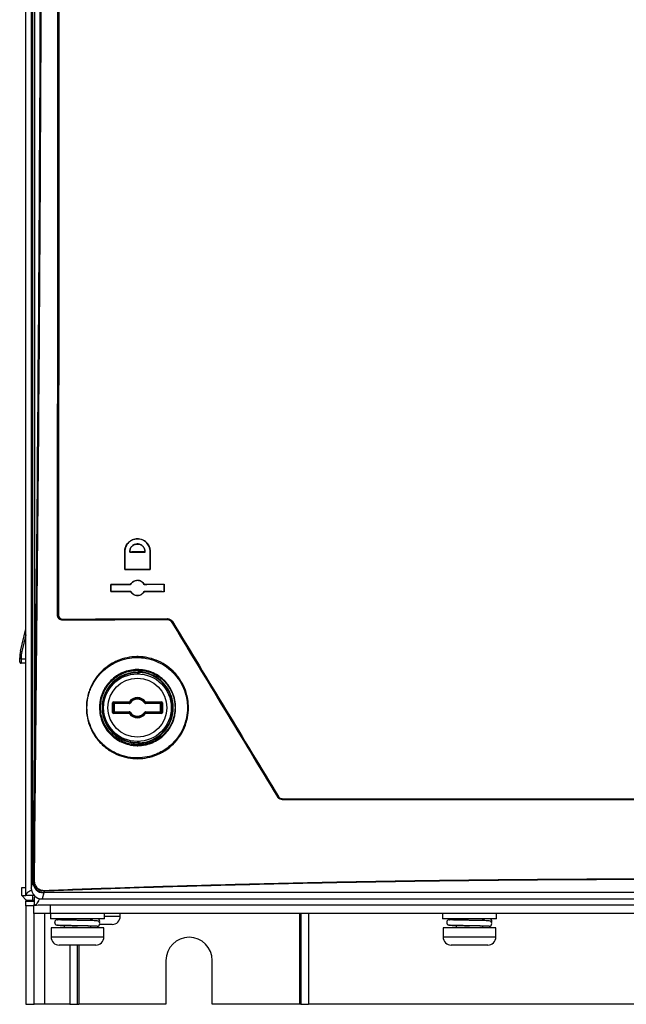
# Model space of a CAD drawing. Header units: millimetres. Extents: x 156 to 887, y -58 to 920.
# Tile 71 of 118: x 529 to 585, y 304 to 395. Entities that reach past the tile are written whole.
import ezdxf

# ---------------------------------------------------------------- set-up
doc = ezdxf.new("R2010")
doc.units = ezdxf.units.MM

msp = doc.modelspace()

# ---------------------------------------------------------------- linework, layer by layer
at = {"color": 7, "linetype": 'Continuous', "lineweight": 25}
for p, q in [((529.493, 314.468), (529.493, 564.468)), ((529.993, 427.73), (529.993, 315.154)), ((538.583, 346.08), (538.574, 346.08)), ((539.04, 346.027), (539.048, 346.036)), ((540.436, 346.033), (540.427, 346.042)), ((540.908, 346.08), (540.917, 346.08)), ((538.585, 344.438), (538.576, 344.429)), ((540.906, 344.427), (540.915, 344.418)), ((537.306, 343.04), (537.297, 343.049)), ((539.125, 343.049), (539.119, 343.058)), ((540.36, 343.054), (540.365, 343.063)), ((542.197, 343.062), (542.206, 343.071)), ((537.306, 342.421), (537.297, 342.412)), ((539.125, 342.413), (539.12, 342.404)), ((540.359, 342.407), (540.365, 342.398)), ((542.197, 342.399), (542.206, 342.39)), ((532.392, 340.259), (532.428, 340.295)), ((532.93, 339.797), (532.894, 339.761)), ((542.47, 339.807), (542.489, 339.842)), ((542.918, 339.602), (542.899, 339.567)), ((528.999, 336.915), (529.493, 338.964)), ((528.999, 336.915), (529.121, 336.886)), ((529.055, 336.309), (528.93, 336.308)), ((528.931, 336.216), (528.93, 336.308)), ((529.056, 336.217), (528.931, 336.216)), ((528.933, 335.941), (528.931, 336.216)), ((529.055, 336.309), (529.056, 336.217)), ((529.056, 336.217), (529.059, 335.817)), ((529.493, 335.821), (529.059, 335.817)), ((539.766, 334.932), (539.766, 334.982)), ((539.766, 334.932), (539.816, 334.932)), ((539.816, 334.834), (539.816, 334.972)), ((539.866, 334.973), (539.867, 335.023)), ((537.442, 331.282), (537.442, 332.179)), ((537.442, 332.179), (537.492, 332.179)), ((537.492, 332.179), (537.542, 332.229)), ((537.492, 332.179), (537.492, 331.282)), ((537.567, 332.104), (537.492, 332.179)), ((537.542, 332.279), (538.997, 332.279)), ((537.542, 332.279), (537.542, 332.229)), ((538.997, 332.229), (537.542, 332.229)), ((537.542, 332.229), (537.617, 332.154)), ((537.567, 331.357), (537.567, 332.104)), ((537.567, 332.104), (537.617, 332.104)), ((537.617, 332.154), (538.991, 332.154)), ((537.617, 332.154), (537.617, 332.104)), ((537.617, 332.104), (537.617, 331.357)), ((538.991, 332.104), (537.617, 332.104)), ((538.991, 332.104), (538.991, 332.154)), ((539.037, 332.249), (538.997, 332.279)), ((538.997, 332.229), (538.997, 332.279)), ((539.075, 332.15), (539.033, 332.177)), ((540.406, 332.15), (540.448, 332.177)), ((540.444, 332.249), (540.484, 332.279)), ((540.484, 332.279), (541.939, 332.279)), ((540.484, 332.279), (540.484, 332.229)), ((541.939, 332.229), (540.484, 332.229)), ((540.49, 332.154), (541.864, 332.154)), ((540.49, 332.154), (540.49, 332.104)), ((541.864, 332.104), (540.49, 332.104)), ((541.864, 332.154), (541.939, 332.229)), ((541.864, 332.154), (541.864, 332.104)), ((541.864, 332.104), (541.914, 332.104)), ((541.864, 331.357), (541.864, 332.104)), ((541.989, 332.179), (541.914, 332.104)), ((541.914, 332.104), (541.914, 331.357)), ((541.939, 332.279), (541.939, 332.229)), ((541.939, 332.229), (541.989, 332.179)), ((542.039, 332.179), (541.989, 332.179)), ((541.989, 331.282), (541.989, 332.179)), ((542.039, 332.179), (542.039, 331.282)), ((537.492, 331.282), (537.442, 331.282)), ((537.492, 331.282), (537.567, 331.357)), ((537.542, 331.232), (537.492, 331.282)), ((537.617, 331.307), (537.542, 331.232)), ((537.542, 331.232), (537.542, 331.182)), ((537.542, 331.232), (538.997, 331.232)), ((537.617, 331.357), (537.567, 331.357)), ((537.617, 331.357), (537.617, 331.307)), ((537.617, 331.357), (538.991, 331.357)), ((538.991, 331.307), (537.617, 331.307)), ((538.991, 331.307), (538.991, 331.357)), ((538.997, 331.182), (538.997, 331.232)), ((539.037, 331.212), (538.997, 331.182)), ((539.075, 331.311), (539.033, 331.284)), ((540.406, 331.311), (540.448, 331.284)), ((540.444, 331.212), (540.484, 331.182)), ((540.484, 331.232), (540.484, 331.182)), ((540.484, 331.232), (541.939, 331.232)), ((540.49, 331.357), (540.49, 331.307)), ((540.49, 331.357), (541.864, 331.357)), ((541.864, 331.307), (540.49, 331.307)), ((541.864, 331.357), (541.864, 331.307)), ((541.914, 331.357), (541.864, 331.357)), ((541.939, 331.232), (541.864, 331.307)), ((541.914, 331.357), (541.989, 331.282)), ((541.989, 331.282), (541.939, 331.232)), ((541.939, 331.232), (541.939, 331.182)), ((541.989, 331.282), (542.039, 331.282)), ((538.997, 331.182), (537.542, 331.182)), ((541.939, 331.182), (540.484, 331.182)), ((539.816, 328.529), (539.766, 328.529)), ((539.766, 328.479), (539.766, 328.529)), ((539.816, 328.489), (539.816, 328.627)), ((539.867, 328.438), (539.866, 328.487)), ((536.752, 328.167), (536.702, 328.167)), ((552.596, 323.536), (552.637, 323.536)), ((553.066, 323.295), (553.025, 323.295)), ((529.11, 315.218), (529.493, 315.218)), ((529.11, 314.468), (529.11, 315.218)), ((529.993, 315.154), (530.138, 315.703)), ((529.11, 314.468), (529.493, 314.468)), ((529.11, 314.468), (529.537, 314.041)), ((530.243, 314.468), (529.493, 314.468)), ((529.493, 314.085), (529.493, 313.938)), ((529.537, 314.041), (530.11, 314.041)), ((530.11, 314.468), (530.11, 314.041)), ((530.11, 313.968), (530.11, 314.041)), ((530.243, 314.468), (530.262, 314.468)), ((530.243, 314.327), (530.243, 313.567)), ((531.137, 314.71), (530.989, 314.151)), ((530.989, 314.151), (645.496, 314.151)), ((645.335, 314.751), (531.151, 314.751)), ((529.493, 313.938), (530.243, 313.938)), ((529.493, 313.504), (529.493, 313.938)), ((529.493, 313.504), (529.493, 304.468)), ((530.11, 313.968), (529.714, 313.968)), ((530.243, 313.968), (530.11, 313.968)), ((530.233, 312.817), (530.233, 313.617)), ((530.233, 313.617), (530.243, 313.617)), ((530.243, 313.567), (530.353, 313.567)), ((530.614, 313.617), (531.733, 313.617)), ((531.733, 313.617), (531.733, 312.817)), ((531.733, 313.617), (644.733, 313.617)), ((531.733, 312.817), (530.233, 312.817)), ((530.243, 304.468), (530.243, 312.817)), ((644.733, 312.817), (531.733, 312.817)), ((531.758, 312.817), (531.758, 312.317)), ((536.708, 312.317), (531.758, 312.317)), ((532.425, 312.242), (532.37, 312.234)), ((533.013, 312.317), (533.013, 312.215)), ((535.453, 312.162), (535.453, 312.317)), ((536.19, 312.293), (536.118, 312.33)), ((536.708, 312.317), (536.708, 312.817)), ((538.168, 312.56), (538.168, 312.817)), ((554.618, 312.817), (554.618, 304.468)), ((567.758, 312.817), (567.758, 312.317)), ((572.708, 312.317), (567.758, 312.317)), ((568.425, 312.242), (568.37, 312.234)), ((569.013, 312.317), (569.013, 312.215)), ((571.453, 312.162), (571.453, 312.317)), ((572.708, 312.317), (572.708, 312.817)), ((531.808, 311.509), (531.808, 310.659)), ((536.658, 311.509), (531.808, 311.509)), ((533.013, 311.709), (533.013, 311.509)), ((533.761, 311.694), (534.232, 311.685)), ((535.453, 311.509), (535.453, 311.656)), ((536.041, 311.642), (535.74, 311.642)), ((537.418, 311.81), (536.272, 311.81)), ((536.658, 310.659), (536.658, 311.509)), ((567.808, 311.509), (567.808, 310.659)), ((572.658, 311.509), (567.808, 311.509)), ((569.013, 311.709), (569.013, 311.509)), ((569.761, 311.694), (570.232, 311.685)), ((571.453, 311.509), (571.453, 311.656)), ((572.041, 311.642), (571.74, 311.642)), ((572.658, 310.659), (572.658, 311.509)), ((532.825, 309.909), (532.558, 309.909)), ((535.908, 309.909), (532.825, 309.909)), ((534.368, 309.909), (534.368, 304.468)), ((568.825, 309.909), (568.558, 309.909)), ((571.908, 309.909), (568.825, 309.909)), ((542.36, 308.5), (542.36, 304.468)), ((546.611, 304.468), (546.611, 308.5)), ((529.493, 304.468), (530.243, 304.468)), ((531.195, 304.468), (530.243, 304.468)), ((533.528, 304.468), (531.195, 304.468)), ((533.528, 304.468), (534.236, 304.468)), ((534.236, 304.468), (534.368, 304.468)), ((542.36, 304.468), (534.368, 304.468)), ((554.618, 304.468), (546.611, 304.468)), ((554.75, 304.468), (554.618, 304.468)), ((554.75, 304.468), (555.457, 304.468)), ((621.028, 304.468), (555.457, 304.468))]:
    msp.add_line(p, q, dxfattribs=at)
at = {"color": 8, "linetype": 'Continuous', "lineweight": 25}
for p, q in [((529.493, 338.43), (529.121, 336.886)), ((529.056, 336.217), (529.493, 336.221)), ((539.766, 334.834), (539.766, 334.932)), ((539.866, 334.973), (539.866, 334.832)), ((539.766, 328.529), (539.766, 328.626)), ((539.866, 328.629), (539.866, 328.487)), ((536.702, 328.167), (536.702, 328.323)), ((530.11, 314.041), (530.243, 314.041)), ((530.233, 313.504), (529.493, 313.504)), ((531.195, 312.817), (531.195, 304.468)), ((536.708, 312.56), (538.168, 312.56)), ((554.75, 312.817), (554.75, 304.468)), ((555.457, 312.817), (555.457, 304.468)), ((531.808, 310.659), (532.195, 310.659)), ((532.195, 310.659), (536.658, 310.659)), ((567.808, 310.659), (568.195, 310.659)), ((568.195, 310.659), (572.658, 310.659)), ((533.528, 309.909), (533.528, 304.468)), ((534.236, 304.468), (534.236, 309.909))]:
    msp.add_line(p, q, dxfattribs=at)
at = {"color": 7, "linetype": 'Continuous', "lineweight": 25, "flags": 128}
for points in [[(530.303, 428.098), (530.303, 412.393), (530.303, 348.571), (530.303, 338.979), (530.303, 326.107)], [(530.138, 315.703), (530.138, 364.699), (530.138, 427.91)], [(539.766, 334.982), (539.766, 334.986), (539.766, 334.999), (539.766, 335.022)], [(539.766, 328.439), (539.766, 328.442), (539.766, 328.456), (539.766, 328.479)]]:
    msp.add_lwpolyline(points, dxfattribs=at)
at = {"color": 7, "linetype": 'Continuous', "lineweight": 25}
for radius in [3.104, 2.704]:
    msp.add_circle((539.741, 331.73), radius, dxfattribs=at)
for centre, radius, start, end in [((532.472, 340.459), 0.169, 255.08291, 273.41108), ((532.988, 339.852), 0.0801, 169.93369, 223.8828), ((542.561, 339.897), 0.0904, 170.71023, 217.50484), ((543.075, 339.432), 0.231, 118.31129, 132.6347), ((531.43, 336.33), 2.5, 166.46376, 180.5), ((531.43, 336.33), 2.375, 166.46376, 180.5), ((529.058, 335.942), 0.125, 180.5, 270.5), ((539.741, 331.73), 3.252, 89.55261, 270.44739), ((539.741, 331.73), 3.202, 89.55261, 270.44739), ((539.766, 334.972), 0.05, 0.01728, 89.57606), ((539.766, 334.932), 0.05, 0.01728, 89.57052), ((539.741, 331.73), 3.245, 272.20738, 87.79262), ((539.741, 331.73), 3.295, 272.20738, 87.79262), ((537.617, 332.104), 0.05, 90.08169, 179.91831), ((539.741, 331.73), 0.924, 36.39117, 143.60883), ((538.997, 332.279), 0.05, 269.98585, 323.57115), ((539.741, 331.73), 0.837, 32.25413, 147.74587), ((539.741, 331.73), 0.874, 36.39117, 143.60883), ((539.741, 331.73), 0.787, 32.25413, 147.74587), ((540.484, 332.279), 0.05, 216.42885, 270.01415), ((541.864, 332.104), 0.05, 0.08169, 89.91831), ((537.617, 331.357), 0.05, 180.08169, 269.91831), ((538.997, 331.182), 0.05, 36.42885, 90.01415), ((539.741, 331.73), 0.837, 212.25413, 327.74587), ((539.741, 331.73), 0.874, 216.39117, 323.60883), ((539.741, 331.73), 0.787, 212.25413, 327.74587), ((540.484, 331.182), 0.05, 89.98585, 143.57115), ((541.864, 331.357), 0.05, 270.08169, 359.91831), ((539.741, 331.73), 0.924, 216.39117, 323.60883), ((539.766, 328.529), 0.05, 270.42948, 359.98272), ((539.766, 328.489), 0.05, 270.42394, 359.98272), ((530.351, 326.281), 0.181, 254.8504, 271.48798), ((552.982, 323.056), 0.592, 119.93591, 125.75177), ((553.154, 323.348), 0.103, 171.35876, 211.02383), ((530.252, 315.988), 0.153, 252.67961, 272.46833), ((531.139, 315.71), 1.001, 180.4445, 269.93618), ((531.154, 315.753), 1.002, 180.54175, 269.80719), ((531.285, 314.931), 0.09, 175.00234, 221.67321), ((529.714, 314.218), 0.25, 225, 270), ((535.745, 312.094), 0.249, 116.6232, 164.35768), ((536.033, 312.092), 0.253, 336.69556, 63.03987), ((537.418, 312.56), 0.75, 270, 0), ((571.745, 312.094), 0.249, 116.6232, 164.35768), ((572.033, 312.092), 0.253, 336.69556, 63.03987), ((536.037, 311.892), 0.25, 271.05378, 88.94622), ((572.037, 311.892), 0.25, 271.05378, 88.94622), ((532.558, 310.659), 0.75, 180, 270), ((535.908, 310.659), 0.75, 270, 0), ((544.486, 308.5), 2.125, 0, 180), ((568.558, 310.659), 0.75, 180, 270), ((571.908, 310.659), 0.75, 270, 0)]:
    msp.add_arc(centre, radius, start, end, dxfattribs=at)
for centre, major_axis, ratio, start_param, end_param in [((537.542, 332.179), (0.0708, -0.0708), 0.998783, 2.356803, 3.926382), ((539.741, 332.114), (0, 0.867), 0.866113, 1.43756, 1.524716), ((539.741, 332.114), (0, 0.867), 0.866113, 4.758469, 4.845625), ((541.939, 332.179), (-0.0708, -0.0708), 0.998783, 2.356803, 3.926382), ((537.542, 331.282), (0.0708, 0.0708), 0.998783, 2.356803, 3.926382), ((539.741, 331.347), (0, 0.867), 0.866113, 1.616877, 1.704033), ((539.741, 331.347), (0, 0.867), 0.866113, 4.579153, 4.666309), ((541.939, 331.282), (-0.0708, 0.0708), 0.998783, 2.356803, 3.926382), ((530.993, 315.158), (-0.258, -0.974), 0.992383, 4.973144, 6.540156)]:
    msp.add_ellipse(centre, major_axis=major_axis, ratio=ratio, start_param=start_param, end_param=end_param, dxfattribs=at)
for points, knots in [([(532.392, 340.259), (532.403, 348.08), (532.412, 355.905), (532.428, 371.564), (532.434, 379.399), (532.451, 402.905), (532.456, 418.582), (532.457, 434.265)], [0, 0, 0, 0, 0.25, 0.25, 0.5, 0.5, 1, 1, 1, 1]), ([(532.547, 428.73), (532.545, 413.974), (532.539, 399.221), (532.522, 377.107), (532.516, 369.738), (532.501, 355.008), (532.492, 347.647), (532.482, 340.29)], [0, 0, 0, 0, 0.5, 0.5, 0.75, 0.75, 1, 1, 1, 1]), ([(538.574, 346.08), (538.574, 346.159), (538.582, 346.236), (538.612, 346.387), (538.635, 346.463), (538.695, 346.605), (538.731, 346.672), (538.816, 346.799), (538.866, 346.859), (539.027, 347.019), (539.156, 347.105), (539.364, 347.192), (539.436, 347.214), (539.585, 347.245), (539.66, 347.252), (539.81, 347.254), (539.887, 347.247), (540.036, 347.219), (540.109, 347.198), (540.251, 347.142), (540.32, 347.106), (540.448, 347.022), (540.508, 346.974), (540.675, 346.812), (540.764, 346.682), (540.856, 346.465), (540.878, 346.39), (540.909, 346.238), (540.917, 346.159), (540.917, 346.08)], [0, 0, 0, 0, 0.0625, 0.0625, 0.125, 0.125, 0.1875, 0.1875, 0.25, 0.25, 0.375, 0.375, 0.4375, 0.4375, 0.5, 0.5, 0.5625, 0.5625, 0.625, 0.625, 0.6875, 0.6875, 0.75, 0.75, 0.875, 0.875, 0.9375, 0.9375, 1, 1, 1, 1]), ([(540.908, 346.08), (540.908, 346.158), (540.9, 346.235), (540.87, 346.386), (540.847, 346.462), (540.787, 346.604), (540.75, 346.672), (540.663, 346.8), (540.613, 346.86), (540.449, 347.02), (540.317, 347.105), (540.107, 347.189), (540.033, 347.211), (539.885, 347.238), (539.811, 347.245), (539.66, 347.243), (539.585, 347.235), (539.439, 347.205), (539.368, 347.184), (539.159, 347.096), (539.033, 347.013), (538.872, 346.852), (538.824, 346.794), (538.74, 346.669), (538.703, 346.601), (538.644, 346.46), (538.622, 346.387), (538.591, 346.236), (538.583, 346.158), (538.583, 346.08)], [0, 0, 0, 0, 0.0625, 0.0625, 0.125, 0.125, 0.1875, 0.1875, 0.25, 0.25, 0.375, 0.375, 0.4375, 0.4375, 0.5, 0.5, 0.5625, 0.5625, 0.625, 0.625, 0.75, 0.75, 0.8125, 0.8125, 0.875, 0.875, 0.9375, 0.9375, 1, 1, 1, 1]), ([(540.436, 346.033), (540.442, 346.13), (540.428, 346.229), (540.378, 346.366), (540.356, 346.41), (540.305, 346.492), (540.275, 346.531), (540.174, 346.635), (540.093, 346.69), (539.961, 346.744), (539.915, 346.758), (539.822, 346.776), (539.775, 346.78), (539.633, 346.778), (539.54, 346.758), (539.41, 346.7), (539.37, 346.677), (539.293, 346.622), (539.257, 346.591), (539.192, 346.521), (539.164, 346.483), (539.114, 346.402), (539.094, 346.358), (539.046, 346.222), (539.032, 346.124), (539.04, 346.027)], [0, 0, 0, 0, 0.125, 0.125, 0.1875, 0.1875, 0.25, 0.25, 0.375, 0.375, 0.4375, 0.4375, 0.5, 0.5, 0.625, 0.625, 0.6875, 0.6875, 0.75, 0.75, 0.8125, 0.8125, 0.875, 0.875, 1, 1, 1, 1]), ([(539.048, 346.036), (539.045, 346.084), (539.047, 346.131), (539.061, 346.225), (539.072, 346.272), (539.121, 346.404), (539.171, 346.486), (539.298, 346.62), (539.375, 346.675), (539.502, 346.731), (539.547, 346.745), (539.636, 346.764), (539.682, 346.77), (539.821, 346.771), (539.913, 346.754), (540.043, 346.701), (540.085, 346.679), (540.162, 346.626), (540.199, 346.596), (540.298, 346.494), (540.35, 346.412), (540.417, 346.234), (540.432, 346.138), (540.427, 346.042)], [0, 0, 0, 0, 0.0625, 0.0625, 0.125, 0.125, 0.25, 0.25, 0.375, 0.375, 0.4375, 0.4375, 0.5, 0.5, 0.625, 0.625, 0.6875, 0.6875, 0.75, 0.75, 0.875, 0.875, 1, 1, 1, 1]), ([(539.119, 343.058), (539.149, 343.115), (539.186, 343.167), (539.273, 343.26), (539.323, 343.3), (539.484, 343.398), (539.609, 343.435), (539.862, 343.437), (539.989, 343.404), (540.154, 343.308), (540.206, 343.267), (540.295, 343.175), (540.334, 343.121), (540.365, 343.063)], [0, 0, 0, 0, 0.125, 0.125, 0.25, 0.25, 0.5, 0.5, 0.75, 0.75, 0.875, 0.875, 1, 1, 1, 1]), ([(540.36, 343.054), (540.3, 343.168), (540.207, 343.266), (539.987, 343.395), (539.861, 343.428), (539.673, 343.426), (539.61, 343.417), (539.49, 343.382), (539.432, 343.356), (539.325, 343.291), (539.276, 343.25), (539.19, 343.158), (539.154, 343.106), (539.125, 343.049)], [0, 0, 0, 0, 0.25, 0.25, 0.5, 0.5, 0.625, 0.625, 0.75, 0.75, 0.875, 0.875, 1, 1, 1, 1]), ([(540.365, 342.398), (540.334, 342.342), (540.297, 342.29), (540.209, 342.198), (540.159, 342.159), (539.997, 342.062), (539.871, 342.027), (539.619, 342.026), (539.493, 342.06), (539.328, 342.158), (539.277, 342.199), (539.189, 342.292), (539.15, 342.346), (539.12, 342.404)], [0, 0, 0, 0, 0.125, 0.125, 0.25, 0.25, 0.5, 0.5, 0.75, 0.75, 0.875, 0.875, 1, 1, 1, 1]), ([(539.125, 342.413), (539.184, 342.298), (539.277, 342.2), (539.439, 342.102), (539.499, 342.077), (539.62, 342.044), (539.683, 342.035), (539.809, 342.036), (539.87, 342.044), (539.991, 342.078), (540.049, 342.103), (540.21, 342.2), (540.3, 342.295), (540.359, 342.407)], [0, 0, 0, 0, 0.25, 0.25, 0.375, 0.375, 0.5, 0.5, 0.625, 0.625, 0.75, 0.75, 1, 1, 1, 1]), ([(532.894, 339.761), (532.83, 339.761), (532.767, 339.773), (532.646, 339.821), (532.59, 339.856), (532.496, 339.948), (532.458, 340.004), (532.406, 340.125), (532.392, 340.192), (532.392, 340.259)], [0, 0, 0, 0, 0.25, 0.25, 0.5, 0.5, 0.75, 0.75, 1, 1, 1, 1]), ([(532.93, 339.797), (532.865, 339.797), (532.801, 339.809), (532.68, 339.857), (532.625, 339.893), (532.531, 339.985), (532.493, 340.04), (532.442, 340.162), (532.428, 340.228), (532.428, 340.295)], [0, 0, 0, 0, 0.25, 0.25, 0.5, 0.5, 0.75, 0.75, 1, 1, 1, 1]), ([(532.482, 340.29), (532.482, 340.233), (532.493, 340.176), (532.537, 340.072), (532.57, 340.025), (532.65, 339.947), (532.698, 339.917), (532.8, 339.876), (532.854, 339.866), (532.909, 339.866)], [0, 0, 0, 0, 0.25, 0.25, 0.5, 0.5, 0.75, 0.75, 1, 1, 1, 1]), ([(542.899, 339.567), (542.876, 339.604), (542.849, 339.638), (542.787, 339.698), (542.751, 339.724), (542.677, 339.765), (542.636, 339.781), (542.554, 339.802), (542.512, 339.807), (542.47, 339.807)], [0, 0, 0, 0, 0.25, 0.25, 0.5, 0.5, 0.75, 0.75, 1, 1, 1, 1]), ([(542.472, 339.911), (542.521, 339.911), (542.569, 339.906), (542.664, 339.881), (542.71, 339.863), (542.796, 339.816), (542.837, 339.786), (542.908, 339.717), (542.939, 339.678), (542.965, 339.635)], [0, 0, 0, 0, 0.25, 0.25, 0.5, 0.5, 0.75, 0.75, 1, 1, 1, 1]), ([(542.918, 339.602), (542.896, 339.639), (542.868, 339.673), (542.806, 339.733), (542.771, 339.759), (542.696, 339.8), (542.656, 339.816), (542.574, 339.837), (542.532, 339.842), (542.489, 339.842)], [0, 0, 0, 0, 0.25, 0.25, 0.5, 0.5, 0.75, 0.75, 1, 1, 1, 1]), ([(535.053, 331.735), (535.053, 332.049), (535.085, 332.359), (535.177, 332.812), (535.215, 332.962), (535.306, 333.257), (535.359, 333.404), (535.538, 333.83), (535.683, 334.098), (535.939, 334.477), (536.031, 334.6), (536.226, 334.836), (536.328, 334.948), (536.649, 335.267), (536.882, 335.458), (537.26, 335.711), (537.391, 335.789), (537.656, 335.932), (537.792, 335.996), (538.206, 336.17), (538.495, 336.259), (539.089, 336.382), (539.388, 336.414), (539.839, 336.419), (539.99, 336.414), (540.293, 336.388), (540.445, 336.367), (540.895, 336.284), (541.186, 336.2), (541.753, 335.975), (542.031, 335.832), (542.547, 335.497), (542.788, 335.306), (543.121, 334.981), (543.229, 334.866), (543.429, 334.627), (543.523, 334.503), (543.785, 334.119), (543.935, 333.846), (544.181, 333.266), (544.272, 332.968), (544.365, 332.511), (544.389, 332.357), (544.42, 332.045), (544.428, 331.888), (544.428, 331.419), (544.396, 331.104), (544.274, 330.498), (544.183, 330.204), (544.004, 329.777), (543.937, 329.636), (543.791, 329.365), (543.711, 329.234), (543.455, 328.855), (543.261, 328.62), (542.825, 328.187), (542.59, 327.996), (542.213, 327.745), (542.083, 327.667), (541.815, 327.524), (541.677, 327.459), (541.257, 327.285), (540.97, 327.197), (540.379, 327.077), (540.074, 327.045), (539.471, 327.041), (539.171, 327.068), (538.723, 327.152), (538.573, 327.188), (538.28, 327.274), (538.137, 327.323), (537.714, 327.493), (537.443, 327.633), (537.054, 327.886), (536.929, 327.977), (536.689, 328.169), (536.574, 328.271), (536.354, 328.486), (536.249, 328.599), (536.05, 328.837), (535.955, 328.962), (535.691, 329.349), (535.542, 329.622), (535.301, 330.195), (535.207, 330.499), (535.084, 331.111), (535.053, 331.421), (535.053, 331.735)], [0, 0, 0, 0, 0.03125, 0.03125, 0.046875, 0.046875, 0.0625, 0.0625, 0.09375, 0.09375, 0.109375, 0.109375, 0.125, 0.125, 0.15625, 0.15625, 0.171875, 0.171875, 0.1875, 0.1875, 0.21875, 0.21875, 0.25, 0.25, 0.265625, 0.265625, 0.28125, 0.28125, 0.3125, 0.3125, 0.34375, 0.34375, 0.375, 0.375, 0.390625, 0.390625, 0.40625, 0.40625, 0.4375, 0.4375, 0.46875, 0.46875, 0.484375, 0.484375, 0.5, 0.5, 0.53125, 0.53125, 0.5625, 0.5625, 0.578125, 0.578125, 0.59375, 0.59375, 0.625, 0.625, 0.65625, 0.65625, 0.671875, 0.671875, 0.6875, 0.6875, 0.71875, 0.71875, 0.75, 0.75, 0.78125, 0.78125, 0.796875, 0.796875, 0.8125, 0.8125, 0.84375, 0.84375, 0.859375, 0.859375, 0.875, 0.875, 0.890625, 0.890625, 0.90625, 0.90625, 0.9375, 0.9375, 0.96875, 0.96875, 1, 1, 1, 1]), ([(535.107, 331.729), (535.107, 331.42), (535.138, 331.114), (535.259, 330.512), (535.352, 330.213), (535.59, 329.648), (535.736, 329.38), (535.996, 328.999), (536.09, 328.875), (536.286, 328.641), (536.39, 328.53), (536.606, 328.319), (536.72, 328.218), (536.956, 328.029), (537.08, 327.94), (537.463, 327.691), (537.729, 327.553), (538.145, 327.387), (538.287, 327.338), (538.575, 327.254), (538.723, 327.219), (539.163, 327.136), (539.459, 327.11), (540.052, 327.114), (540.352, 327.146), (540.933, 327.264), (541.216, 327.35), (541.629, 327.522), (541.765, 327.586), (542.028, 327.727), (542.156, 327.803), (542.527, 328.05), (542.758, 328.238), (543.187, 328.664), (543.379, 328.896), (543.631, 329.269), (543.709, 329.398), (543.853, 329.665), (543.919, 329.803), (544.095, 330.223), (544.184, 330.513), (544.305, 331.11), (544.336, 331.42), (544.336, 331.882), (544.328, 332.037), (544.297, 332.344), (544.274, 332.496), (544.182, 332.946), (544.091, 333.239), (543.849, 333.81), (543.701, 334.079), (543.443, 334.457), (543.35, 334.579), (543.152, 334.813), (543.047, 334.927), (542.718, 335.246), (542.481, 335.434), (541.972, 335.763), (541.698, 335.904), (541.14, 336.124), (540.853, 336.207), (540.411, 336.288), (540.261, 336.308), (539.963, 336.334), (539.814, 336.339), (539.37, 336.333), (539.076, 336.302), (538.491, 336.18), (538.208, 336.092), (537.8, 335.921), (537.667, 335.857), (537.406, 335.717), (537.278, 335.64), (536.906, 335.391), (536.677, 335.203), (536.255, 334.784), (536.062, 334.549), (535.727, 334.052), (535.584, 333.788), (535.408, 333.369), (535.356, 333.224), (535.266, 332.934), (535.229, 332.787), (535.139, 332.342), (535.108, 332.039), (535.107, 331.729)], [0, 0, 0, 0, 0.03125, 0.03125, 0.0625, 0.0625, 0.09375, 0.09375, 0.109375, 0.109375, 0.125, 0.125, 0.140625, 0.140625, 0.15625, 0.15625, 0.1875, 0.1875, 0.203125, 0.203125, 0.21875, 0.21875, 0.25, 0.25, 0.28125, 0.28125, 0.3125, 0.3125, 0.328125, 0.328125, 0.34375, 0.34375, 0.375, 0.375, 0.40625, 0.40625, 0.421875, 0.421875, 0.4375, 0.4375, 0.46875, 0.46875, 0.5, 0.5, 0.515625, 0.515625, 0.53125, 0.53125, 0.5625, 0.5625, 0.59375, 0.59375, 0.609375, 0.609375, 0.625, 0.625, 0.65625, 0.65625, 0.6875, 0.6875, 0.71875, 0.71875, 0.734375, 0.734375, 0.75, 0.75, 0.78125, 0.78125, 0.8125, 0.8125, 0.828125, 0.828125, 0.84375, 0.84375, 0.875, 0.875, 0.90625, 0.90625, 0.9375, 0.9375, 0.953125, 0.953125, 0.96875, 0.96875, 1, 1, 1, 1]), ([(536.256, 331.732), (536.255, 331.849), (536.261, 331.966), (536.285, 332.198), (536.302, 332.314), (536.371, 332.654), (536.438, 332.873), (536.571, 333.191), (536.621, 333.295), (536.73, 333.497), (536.789, 333.595), (536.979, 333.877), (537.123, 334.051), (537.446, 334.373), (537.621, 334.516), (537.9, 334.703), (537.996, 334.761), (538.194, 334.867), (538.297, 334.916), (538.608, 335.047), (538.822, 335.113), (539.261, 335.204), (539.488, 335.229), (539.938, 335.234), (540.162, 335.216), (540.496, 335.154), (540.608, 335.128), (540.828, 335.065), (540.936, 335.028), (541.253, 334.903), (541.455, 334.799), (541.746, 334.611), (541.841, 334.543), (542.022, 334.4), (542.194, 334.248), (542.352, 334.079), (542.501, 333.902), (542.572, 333.809), (542.771, 333.52), (542.882, 333.316), (543.064, 332.889), (543.134, 332.663), (543.228, 332.204), (543.251, 331.969), (543.252, 331.505), (543.229, 331.275), (543.161, 330.934), (543.132, 330.821), (543.064, 330.6), (543.025, 330.492), (542.937, 330.281), (542.888, 330.178), (542.779, 329.976), (542.72, 329.877), (542.527, 329.591), (542.383, 329.416), (542.062, 329.097), (541.884, 328.951), (541.508, 328.7), (541.311, 328.594), (540.999, 328.464), (540.891, 328.425), (540.675, 328.359), (540.567, 328.331), (540.237, 328.263), (540.014, 328.239), (539.674, 328.236), (539.56, 328.24), (539.335, 328.26), (539.224, 328.275), (538.892, 328.337), (538.673, 328.4), (538.247, 328.569), (538.045, 328.674), (537.758, 328.86), (537.665, 328.926), (537.484, 329.07), (537.397, 329.147), (537.148, 329.389), (537, 329.565), (536.738, 329.947), (536.624, 330.155), (536.443, 330.583), (536.373, 330.804), (536.279, 331.264), (536.256, 331.498), (536.256, 331.732)], [0, 0, 0, 0, 0.015625, 0.015625, 0.03125, 0.03125, 0.0625, 0.0625, 0.078125, 0.078125, 0.09375, 0.09375, 0.125, 0.125, 0.15625, 0.15625, 0.171875, 0.171875, 0.1875, 0.1875, 0.21875, 0.21875, 0.25, 0.25, 0.28125, 0.28125, 0.296875, 0.296875, 0.3125, 0.3125, 0.34375, 0.34375, 0.359375, 0.359375, 0.375, 0.390625, 0.390625, 0.40625, 0.40625, 0.4375, 0.4375, 0.46875, 0.46875, 0.5, 0.5, 0.53125, 0.53125, 0.546875, 0.546875, 0.5625, 0.5625, 0.578125, 0.578125, 0.59375, 0.59375, 0.625, 0.625, 0.65625, 0.65625, 0.6875, 0.6875, 0.703125, 0.703125, 0.71875, 0.71875, 0.75, 0.75, 0.765625, 0.765625, 0.78125, 0.78125, 0.8125, 0.8125, 0.84375, 0.84375, 0.859375, 0.859375, 0.875, 0.875, 0.90625, 0.90625, 0.9375, 0.9375, 0.96875, 0.96875, 1, 1, 1, 1]), ([(536.351, 331.738), (536.351, 331.508), (536.374, 331.279), (536.466, 330.829), (536.534, 330.612), (536.711, 330.194), (536.823, 329.99), (537.08, 329.616), (537.225, 329.444), (537.468, 329.208), (537.554, 329.132), (537.731, 328.991), (537.822, 328.926), (538.103, 328.745), (538.301, 328.642), (538.717, 328.477), (538.931, 328.415), (539.256, 328.355), (539.365, 328.34), (539.585, 328.321), (539.696, 328.317), (540.029, 328.32), (540.247, 328.344), (540.569, 328.41), (540.675, 328.437), (540.886, 328.502), (540.991, 328.54), (541.296, 328.668), (541.489, 328.772), (541.856, 329.017), (542.03, 329.16), (542.344, 329.472), (542.486, 329.643), (542.674, 329.923), (542.732, 330.019), (542.838, 330.217), (542.886, 330.318), (542.973, 330.524), (543.011, 330.63), (543.077, 330.846), (543.105, 330.957), (543.172, 331.291), (543.194, 331.516), (543.194, 331.97), (543.171, 332.2), (543.079, 332.649), (543.01, 332.871), (542.832, 333.289), (542.723, 333.488), (542.528, 333.772), (542.459, 333.863), (542.313, 334.036), (542.159, 334.201), (541.989, 334.35), (541.813, 334.49), (541.72, 334.557), (541.435, 334.74), (541.237, 334.841), (540.823, 335.005), (540.606, 335.067), (540.17, 335.147), (539.951, 335.165), (539.511, 335.16), (539.288, 335.135), (538.86, 335.046), (538.651, 334.981), (538.346, 334.853), (538.246, 334.805), (538.052, 334.701), (537.958, 334.644), (537.685, 334.461), (537.515, 334.322), (537.199, 334.007), (537.058, 333.836), (536.873, 333.56), (536.815, 333.465), (536.708, 333.268), (536.659, 333.165), (536.529, 332.855), (536.463, 332.64), (536.396, 332.308), (536.379, 332.194), (536.356, 331.967), (536.351, 331.853), (536.351, 331.738)], [0, 0, 0, 0, 0.03125, 0.03125, 0.0625, 0.0625, 0.09375, 0.09375, 0.125, 0.125, 0.140625, 0.140625, 0.15625, 0.15625, 0.1875, 0.1875, 0.21875, 0.21875, 0.234375, 0.234375, 0.25, 0.25, 0.28125, 0.28125, 0.296875, 0.296875, 0.3125, 0.3125, 0.34375, 0.34375, 0.375, 0.375, 0.40625, 0.40625, 0.421875, 0.421875, 0.4375, 0.4375, 0.453125, 0.453125, 0.46875, 0.46875, 0.5, 0.5, 0.53125, 0.53125, 0.5625, 0.5625, 0.59375, 0.59375, 0.609375, 0.609375, 0.625, 0.640625, 0.640625, 0.65625, 0.65625, 0.6875, 0.6875, 0.71875, 0.71875, 0.75, 0.75, 0.78125, 0.78125, 0.8125, 0.8125, 0.828125, 0.828125, 0.84375, 0.84375, 0.875, 0.875, 0.90625, 0.90625, 0.921875, 0.921875, 0.9375, 0.9375, 0.96875, 0.96875, 0.984375, 0.984375, 1, 1, 1, 1]), ([(539.867, 335.023), (539.841, 335.024), (539.815, 335.025), (539.777, 335.024), (539.766, 335.023), (539.766, 335.022)], [0, 0, 0, 0, 0.5, 0.5, 1, 1, 1, 1]), ([(539.816, 334.972), (539.816, 334.973), (539.817, 334.973), (539.818, 334.973), (539.82, 334.974), (539.823, 334.974), (539.827, 334.974), (539.83, 334.974), (539.834, 334.974), (539.839, 334.974), (539.844, 334.974), (539.849, 334.974), (539.855, 334.974), (539.858, 334.974), (539.862, 334.974), (539.866, 334.973)], [0, 0, 0, 0, 0.0000336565, 0.0000336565, 0.0000336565, 0.0000672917, 0.0000672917, 0.0000672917, 0.0001008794, 0.0001008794, 0.0001008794, 0.0001344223, 0.0001344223, 0.0001344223, 0.0001563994, 0.0001563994, 0.0001563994, 0.0001563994]), ([(539.033, 332.177), (539.033, 332.176), (539.032, 332.176), (539.032, 332.175), (539.031, 332.174), (539.029, 332.172), (539.028, 332.17), (539.025, 332.166), (539.021, 332.163), (539.017, 332.161), (539.012, 332.158), (539.007, 332.156), (539.001, 332.155), (538.998, 332.154), (538.994, 332.154), (538.991, 332.154)], [0, 0, 0, 0, 0.0000035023, 0.0000035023, 0.0000035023, 0.0000175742, 0.0000175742, 0.0000175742, 0.0000461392, 0.0000461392, 0.0000461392, 0.0000802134, 0.0000802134, 0.0000802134, 0.000101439, 0.000101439, 0.000101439, 0.000101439]), ([(539.037, 332.249), (539.037, 332.248), (539.037, 332.247), (539.037, 332.246), (539.036, 332.241), (539.036, 332.237), (539.035, 332.232), (539.034, 332.214), (539.033, 332.195), (539.033, 332.177)], [0, 0, 0, 0, 0.0002, 0.0002, 0.0002, 0.001, 0.001, 0.001, 0.004305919, 0.004305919, 0.004305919, 0.004305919]), ([(540.448, 332.177), (540.448, 332.178), (540.448, 332.179), (540.448, 332.18), (540.448, 332.185), (540.448, 332.189), (540.448, 332.194), (540.447, 332.212), (540.446, 332.231), (540.444, 332.249)], [0, 0, 0, 0, 0.0002, 0.0002, 0.0002, 0.001, 0.001, 0.001, 0.004305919, 0.004305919, 0.004305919, 0.004305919]), ([(540.49, 332.154), (540.49, 332.154), (540.489, 332.154), (540.489, 332.154), (540.486, 332.154), (540.484, 332.154), (540.482, 332.154), (540.477, 332.155), (540.472, 332.157), (540.468, 332.159), (540.463, 332.161), (540.459, 332.165), (540.455, 332.169), (540.452, 332.171), (540.45, 332.174), (540.448, 332.177)], [0, 0, 0, 0, 0.000003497, 0.000003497, 0.000003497, 0.0000175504, 0.0000175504, 0.0000175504, 0.0000460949, 0.0000460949, 0.0000460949, 0.0000801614, 0.0000801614, 0.0000801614, 0.0001014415, 0.0001014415, 0.0001014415, 0.0001014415]), ([(538.991, 331.307), (538.991, 331.307), (538.992, 331.307), (538.993, 331.307), (538.995, 331.307), (538.997, 331.307), (538.999, 331.307), (539.004, 331.306), (539.009, 331.304), (539.013, 331.302), (539.018, 331.3), (539.023, 331.296), (539.026, 331.292), (539.029, 331.29), (539.031, 331.287), (539.033, 331.284)], [0, 0, 0, 0, 0.0000034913, 0.0000034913, 0.0000034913, 0.0000175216, 0.0000175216, 0.0000175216, 0.0000460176, 0.0000460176, 0.0000460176, 0.0000800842, 0.0000800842, 0.0000800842, 0.0001014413, 0.0001014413, 0.0001014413, 0.0001014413]), ([(539.033, 331.284), (539.033, 331.283), (539.033, 331.282), (539.033, 331.281), (539.033, 331.276), (539.033, 331.272), (539.033, 331.267), (539.034, 331.249), (539.035, 331.23), (539.037, 331.212)], [0, 0, 0, 0, 0.0002, 0.0002, 0.0002, 0.001, 0.001, 0.001, 0.004305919, 0.004305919, 0.004305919, 0.004305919]), ([(540.444, 331.212), (540.444, 331.213), (540.444, 331.214), (540.445, 331.215), (540.445, 331.22), (540.445, 331.224), (540.446, 331.229), (540.447, 331.247), (540.448, 331.266), (540.448, 331.284)], [0, 0, 0, 0, 0.0002, 0.0002, 0.0002, 0.001, 0.001, 0.001, 0.004305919, 0.004305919, 0.004305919, 0.004305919]), ([(540.448, 331.284), (540.448, 331.284), (540.449, 331.285), (540.449, 331.285), (540.45, 331.287), (540.452, 331.289), (540.453, 331.291), (540.456, 331.294), (540.46, 331.297), (540.464, 331.3), (540.469, 331.303), (540.474, 331.305), (540.48, 331.306), (540.483, 331.307), (540.487, 331.307), (540.49, 331.307)], [0, 0, 0, 0, 0.0000034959, 0.0000034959, 0.0000034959, 0.0000175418, 0.0000175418, 0.0000175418, 0.0000460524, 0.0000460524, 0.0000460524, 0.0000801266, 0.0000801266, 0.0000801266, 0.0001014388, 0.0001014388, 0.0001014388, 0.0001014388]), ([(539.866, 328.487), (539.86, 328.487), (539.854, 328.487), (539.849, 328.487), (539.844, 328.486), (539.839, 328.486), (539.834, 328.486), (539.83, 328.487), (539.826, 328.487), (539.823, 328.487), (539.82, 328.487), (539.818, 328.488), (539.817, 328.488), (539.816, 328.488), (539.816, 328.488), (539.816, 328.489)], [0, 0, 0, 0, 0.000033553, 0.000033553, 0.000033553, 0.0000670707, 0.0000670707, 0.0000670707, 0.0001005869, 0.0001005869, 0.0001005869, 0.0001341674, 0.0001341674, 0.0001341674, 0.0001563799, 0.0001563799, 0.0001563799, 0.0001563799]), ([(539.766, 328.439), (539.766, 328.438), (539.777, 328.437), (539.815, 328.436), (539.841, 328.437), (539.867, 328.438)], [0, 0, 0, 0, 0.5, 0.5, 1, 1, 1, 1]), ([(553.025, 323.295), (552.982, 323.295), (552.94, 323.3), (552.858, 323.322), (552.817, 323.338), (552.743, 323.379), (552.707, 323.406), (552.645, 323.465), (552.619, 323.499), (552.596, 323.536)], [0, 0, 0, 0, 0.25, 0.25, 0.5, 0.5, 0.75, 0.75, 1, 1, 1, 1]), ([(553.066, 323.295), (553.023, 323.295), (552.98, 323.3), (552.898, 323.322), (552.857, 323.338), (552.783, 323.38), (552.748, 323.406), (552.686, 323.466), (552.659, 323.499), (552.637, 323.536)], [0, 0, 0, 0, 0.25, 0.25, 0.5, 0.5, 0.75, 0.75, 1, 1, 1, 1]), ([(552.687, 323.569), (552.706, 323.537), (552.729, 323.509), (552.782, 323.458), (552.812, 323.436), (552.875, 323.4), (552.91, 323.386), (552.98, 323.368), (553.016, 323.364), (553.052, 323.364)], [0, 0, 0, 0, 0.25, 0.25, 0.5, 0.5, 0.75, 0.75, 1, 1, 1, 1]), ([(553.025, 323.295), (554.847, 323.295), (561.579, 323.295), (573.313, 323.295), (583.266, 323.295), (593.219, 323.295), (603.172, 323.295), (614.907, 323.295), (621.638, 323.295), (623.46, 323.295)], [0.2034363, 0.2034363, 0.2034363, 0.2034363, 0.25, 0.375, 0.5, 0.5, 0.625, 0.75, 0.7965637, 0.7965637, 0.7965637, 0.7965637]), ([(553.052, 323.364), (554.503, 323.364), (555.957, 323.364), (558.871, 323.364), (560.331, 323.364), (564.714, 323.364), (567.641, 323.364), (576.437, 323.364), (582.321, 323.364), (591.176, 323.364), (594.125, 323.364), (600.019, 323.364), (602.965, 323.364), (608.84, 323.364), (611.77, 323.364), (617.617, 323.364), (620.531, 323.364), (623.433, 323.364)], [0, 0, 0, 0, 0.0625, 0.0625, 0.125, 0.125, 0.25, 0.25, 0.5, 0.5, 0.625, 0.625, 0.75, 0.75, 0.875, 0.875, 1, 1, 1, 1]), ([(623.42, 323.295), (617.616, 323.295), (611.778, 323.295), (602.97, 323.295), (600.024, 323.295), (594.132, 323.295), (591.183, 323.295), (582.33, 323.295), (576.446, 323.295), (567.652, 323.295), (564.725, 323.295), (560.343, 323.295), (558.883, 323.295), (555.97, 323.295), (554.517, 323.295), (553.066, 323.295)], [0, 0, 0, 0, 0.25, 0.25, 0.375, 0.375, 0.5, 0.5, 0.75, 0.75, 0.875, 0.875, 0.9375, 0.9375, 1, 1, 1, 1]), ([(531.218, 314.871), (531.153, 314.869), (531.09, 314.872), (530.964, 314.891), (530.9, 314.907), (530.779, 314.951), (530.72, 314.979), (530.61, 315.046), (530.557, 315.086), (530.461, 315.176), (530.418, 315.225), (530.342, 315.333), (530.309, 315.392), (530.232, 315.575), (530.205, 315.709), (530.206, 315.843)], [0, 0, 0, 0, 0.125, 0.125, 0.25, 0.25, 0.375, 0.375, 0.5, 0.5, 0.625, 0.625, 0.75, 0.75, 1, 1, 1, 1]), ([(530.258, 315.836), (530.257, 315.712), (530.282, 315.587), (530.354, 315.418), (530.384, 315.363), (530.455, 315.263), (530.495, 315.217), (530.584, 315.134), (530.633, 315.098), (530.736, 315.036), (530.79, 315.011), (530.903, 314.971), (530.961, 314.957), (531.077, 314.939), (531.136, 314.936), (531.195, 314.938)], [0, 0, 0, 0, 0.25, 0.25, 0.375, 0.375, 0.5, 0.5, 0.625, 0.625, 0.75, 0.75, 0.875, 0.875, 1, 1, 1, 1]), ([(531.195, 314.938), (533.498, 315.026), (535.815, 315.109), (540.474, 315.263), (542.815, 315.335), (547.52, 315.468), (549.884, 315.529), (554.625, 315.64), (557.002, 315.69), (561.772, 315.779), (564.165, 315.818), (568.964, 315.884), (571.373, 315.912), (578.596, 315.979), (583.414, 316.001), (590.645, 316.001), (593.056, 315.996), (596.673, 315.979), (597.879, 315.972), (600.291, 315.955), (601.498, 315.946), (607.523, 315.89), (612.319, 315.823), (619.477, 315.69), (621.858, 315.64), (626.604, 315.529), (628.966, 315.468), (633.671, 315.335), (636.014, 315.263), (640.671, 315.109), (642.987, 315.026), (645.29, 314.938)], [0, 0, 0, 0, 0.0625, 0.0625, 0.125, 0.125, 0.1875, 0.1875, 0.25, 0.25, 0.3125, 0.3125, 0.375, 0.375, 0.5, 0.5, 0.5625, 0.5625, 0.59375, 0.59375, 0.625, 0.625, 0.75, 0.75, 0.8125, 0.8125, 0.875, 0.875, 0.9375, 0.9375, 1, 1, 1, 1]), ([(645.268, 314.871), (642.966, 314.959), (640.651, 315.041), (635.995, 315.196), (633.653, 315.268), (628.95, 315.4), (626.588, 315.461), (621.845, 315.572), (619.465, 315.622), (612.31, 315.755), (607.516, 315.822), (601.493, 315.878), (600.287, 315.888), (597.875, 315.904), (596.67, 315.911), (593.054, 315.928), (590.644, 315.933), (583.416, 315.933), (578.6, 315.911), (571.379, 315.844), (568.972, 315.816), (564.174, 315.75), (561.783, 315.711), (557.015, 315.622), (554.638, 315.572), (549.899, 315.461), (547.536, 315.4), (542.833, 315.268), (540.493, 315.196), (535.836, 315.041), (533.52, 314.959), (531.218, 314.871)], [0, 0, 0, 0, 0.0625, 0.0625, 0.125, 0.125, 0.1875, 0.1875, 0.25, 0.25, 0.375, 0.375, 0.40625, 0.40625, 0.4375, 0.4375, 0.5, 0.5, 0.625, 0.625, 0.6875, 0.6875, 0.75, 0.75, 0.8125, 0.8125, 0.875, 0.875, 0.9375, 0.9375, 1, 1, 1, 1]), ([(530.043, 314.966), (529.917, 314.901), (529.653, 314.762), (529.509, 314.596), (529.496, 314.496), (529.493, 314.468)], [0, 0, 0, 0, 0.396224, 0.831793, 1, 1, 1, 1]), ([(530.243, 313.567), (530.315, 313.59), (530.46, 313.635), (530.638, 313.89), (530.744, 314.131), (530.777, 314.208)], [0, 0, 0, 0, 0.406013, 0.812136, 1, 1, 1, 1]), ([(532.384, 312.239), (532.337, 312.23), (532.27, 312.218), (532.2, 312.16), (532.165, 312.109), (532.147, 312.055), (532.14, 312.01), (532.138, 311.969), (532.145, 311.923), (532.163, 311.874), (532.189, 311.833), (532.218, 311.802), (532.311, 311.736), (532.393, 311.745), (532.628, 311.72), (533.013, 311.71), (533.415, 311.7), (533.691, 311.695), (533.761, 311.694)], [0, 0, 0, 0, 0.1036117, 0.143575, 0.1755693, 0.2002104, 0.2104556, 0.2199489, 0.2377458, 0.2537605, 0.2680726, 0.2822383, 0.29792, 0.4252465, 0.5735754, 0.7435692, 0.9348633, 1, 1, 1, 1]), ([(532.425, 312.242), (532.496, 312.246), (532.609, 312.253), (532.905, 312.259), (533.013, 312.262)], [0, 0, 0, 0, 0.632921, 1, 1, 1, 1]), ([(535.535, 312.22), (535.536, 312.223), (535.538, 312.241), (535.534, 312.257), (535.509, 312.263), (535.497, 312.267)], [0, 0, 0, 0, 0.07334, 0.542501, 1, 1, 1, 1]), ([(568.384, 312.239), (568.337, 312.23), (568.27, 312.218), (568.2, 312.16), (568.165, 312.109), (568.147, 312.055), (568.14, 312.01), (568.138, 311.969), (568.145, 311.923), (568.163, 311.874), (568.189, 311.833), (568.218, 311.802), (568.311, 311.736), (568.393, 311.745), (568.628, 311.72), (569.013, 311.71), (569.415, 311.7), (569.691, 311.695), (569.761, 311.694)], [0, 0, 0, 0, 0.103612, 0.143575, 0.175569, 0.20021, 0.210456, 0.219949, 0.237746, 0.25376, 0.268073, 0.282238, 0.29792, 0.425246, 0.573575, 0.743569, 0.934863, 1, 1, 1, 1]), ([(568.425, 312.242), (568.496, 312.246), (568.609, 312.253), (568.905, 312.259), (569.013, 312.262)], [0, 0, 0, 0, 0.632921, 1, 1, 1, 1]), ([(571.535, 312.22), (571.536, 312.223), (571.538, 312.241), (571.534, 312.257), (571.509, 312.263), (571.497, 312.267)], [0, 0, 0, 0, 0.07334, 0.542501, 1, 1, 1, 1]), ([(534.283, 311.684), (534.135, 311.687), (533.742, 311.694), (533.153, 311.705), (532.723, 311.715), (532.504, 311.723), (532.38, 311.731), (532.406, 311.735), (532.421, 311.738)], [0, 0, 0, 0, 0.142916, 0.379329, 0.608411, 0.727846, 0.84808, 1, 1, 1, 1]), ([(536.041, 312.142), (535.963, 312.146), (535.806, 312.155), (535.258, 312.167), (534.697, 312.177), (534.344, 312.183), (534.232, 312.185)], [0, 0, 0, 0, 0.289083, 0.578165, 0.867247, 1, 1, 1, 1]), ([(535.74, 311.642), (535.675, 311.646), (535.544, 311.655), (535.087, 311.667), (534.634, 311.677), (534.355, 311.683), (534.277, 311.684)], [0, 0, 0, 0, 0.295403, 0.590806, 0.886208, 1, 1, 1, 1]), ([(570.283, 311.684), (570.135, 311.687), (569.742, 311.694), (569.153, 311.705), (568.723, 311.715), (568.504, 311.723), (568.38, 311.731), (568.406, 311.735), (568.421, 311.738)], [0, 0, 0, 0, 0.142916, 0.379329, 0.608411, 0.727846, 0.84808, 1, 1, 1, 1]), ([(572.041, 312.142), (571.963, 312.146), (571.806, 312.155), (571.258, 312.167), (570.697, 312.177), (570.344, 312.183), (570.232, 312.185)], [0, 0, 0, 0, 0.289083, 0.578165, 0.867247, 1, 1, 1, 1]), ([(571.74, 311.642), (571.675, 311.646), (571.544, 311.655), (571.087, 311.667), (570.634, 311.677), (570.355, 311.683), (570.277, 311.684)], [0, 0, 0, 0, 0.295403, 0.590806, 0.886208, 1, 1, 1, 1])]:
    msp.add_open_spline(points, degree=3, knots=knots, dxfattribs=at)
for points in [[(530.303, 326.107), (530.675, 360.226), (530.877, 394.471), (530.91, 428.73)], [(530.964, 428.73), (530.93, 394.468), (530.727, 360.221), (530.355, 326.101)], [(532.428, 340.295), (532.467, 369.732), (532.489, 399.21), (532.492, 428.73)], [(538.576, 344.429), (538.576, 344.979), (538.575, 345.53), (538.574, 346.08)], [(538.583, 346.08), (538.584, 345.533), (538.585, 344.985), (538.585, 344.438)], [(539.04, 346.027), (539.505, 346.029), (539.97, 346.031), (540.436, 346.033)], [(540.427, 346.042), (539.967, 346.04), (539.507, 346.038), (539.048, 346.036)], [(540.906, 344.427), (540.907, 344.978), (540.907, 345.529), (540.908, 346.08)], [(540.917, 346.08), (540.916, 345.526), (540.916, 344.972), (540.915, 344.418)], [(540.915, 344.418), (540.134, 344.422), (539.355, 344.425), (538.576, 344.429)], [(538.585, 344.438), (539.358, 344.434), (540.131, 344.431), (540.906, 344.427)], [(537.297, 343.049), (537.903, 343.052), (538.511, 343.055), (539.119, 343.058)], [(537.297, 342.412), (537.297, 342.625), (537.297, 342.837), (537.297, 343.049)], [(539.125, 343.049), (538.518, 343.046), (537.911, 343.043), (537.306, 343.04)], [(537.306, 343.04), (537.306, 342.834), (537.306, 342.628), (537.306, 342.421)], [(542.197, 343.062), (541.584, 343.06), (540.972, 343.057), (540.36, 343.054)], [(540.365, 343.063), (540.978, 343.066), (541.592, 343.069), (542.206, 343.071)], [(542.197, 342.399), (542.197, 342.62), (542.197, 342.841), (542.197, 343.062)], [(542.206, 343.071), (542.206, 342.844), (542.206, 342.617), (542.206, 342.39)], [(539.12, 342.404), (538.511, 342.407), (537.904, 342.409), (537.297, 342.412)], [(537.306, 342.421), (537.912, 342.418), (538.518, 342.416), (539.125, 342.413)], [(540.359, 342.407), (540.971, 342.405), (541.583, 342.402), (542.197, 342.399)], [(542.206, 342.39), (541.591, 342.393), (540.978, 342.396), (540.365, 342.398)], [(542.47, 339.807), (539.255, 339.793), (536.063, 339.778), (532.894, 339.761)], [(532.909, 339.866), (536.075, 339.883), (539.263, 339.897), (542.472, 339.911)], [(542.489, 339.842), (539.281, 339.828), (536.095, 339.813), (532.93, 339.797)], [(542.899, 339.567), (546.128, 334.232), (549.361, 328.888), (552.596, 323.536)], [(552.637, 323.536), (549.396, 328.897), (546.157, 334.252), (542.918, 339.602)], [(542.965, 339.635), (546.205, 334.285), (549.446, 328.929), (552.687, 323.569)], [(538.991, 332.104), (539.025, 332.104), (539.057, 332.122), (539.075, 332.15)], [(540.406, 332.15), (540.424, 332.122), (540.457, 332.104), (540.49, 332.104)], [(539.075, 331.311), (539.057, 331.339), (539.025, 331.357), (538.991, 331.357)], [(540.49, 331.357), (540.457, 331.357), (540.424, 331.339), (540.406, 331.311)], [(530.206, 315.843), (530.233, 319.263), (530.266, 322.684), (530.303, 326.107)], [(530.355, 326.101), (530.318, 322.678), (530.285, 319.256), (530.258, 315.836)], [(530.152, 315.744), (530.165, 315.777), (530.183, 315.81), (530.206, 315.843)], [(530.138, 315.703), (530.142, 315.716), (530.146, 315.73), (530.152, 315.744)], [(531.151, 314.751), (531.145, 314.737), (531.141, 314.723), (531.137, 314.71)], [(531.218, 314.871), (531.188, 314.831), (531.166, 314.791), (531.151, 314.751)], [(530.353, 313.567), (530.418, 313.567), (530.506, 313.587), (530.614, 313.617)]]:
    msp.add_open_spline(points, degree=3, dxfattribs=at)
at = {"color": 8, "linetype": 'Continuous', "lineweight": 25}
for points, knots in [([(534.232, 312.185), (534.101, 312.188), (533.728, 312.194), (533.152, 312.205), (532.641, 312.217), (532.353, 312.23), (532.401, 312.238), (532.425, 312.242)], [0, 0, 0, 0, 0.119093, 0.339319, 0.559544, 0.779771, 1, 1, 1, 1]), ([(534.126, 312.187), (534.052, 312.189), (533.775, 312.195), (533.333, 312.205), (532.975, 312.215), (532.791, 312.223), (532.673, 312.232), (532.705, 312.238), (532.726, 312.242)], [0, 0, 0, 0, 0.083067, 0.314278, 0.538319, 0.655126, 0.772715, 1, 1, 1, 1]), ([(532.726, 312.242), (532.783, 312.246), (532.847, 312.251), (532.996, 312.255), (533.013, 312.256)], [0, 0, 0, 0, 0.885001, 1, 1, 1, 1]), ([(535.453, 312.315), (535.48, 312.315), (535.508, 312.316), (535.528, 312.317), (535.529, 312.317)], [0, 0, 0, 0, 0.936568, 1, 1, 1, 1]), ([(570.232, 312.185), (570.101, 312.188), (569.728, 312.194), (569.152, 312.205), (568.641, 312.217), (568.353, 312.23), (568.401, 312.238), (568.425, 312.242)], [0, 0, 0, 0, 0.119093, 0.339319, 0.559544, 0.779771, 1, 1, 1, 1]), ([(570.126, 312.187), (570.052, 312.189), (569.775, 312.195), (569.333, 312.205), (568.975, 312.215), (568.791, 312.223), (568.673, 312.232), (568.705, 312.238), (568.726, 312.242)], [0, 0, 0, 0, 0.083067, 0.314278, 0.538319, 0.655126, 0.772715, 1, 1, 1, 1]), ([(568.726, 312.242), (568.783, 312.246), (568.847, 312.251), (568.996, 312.255), (569.013, 312.256)], [0, 0, 0, 0, 0.885001, 1, 1, 1, 1]), ([(571.453, 312.315), (571.48, 312.315), (571.508, 312.316), (571.528, 312.317), (571.529, 312.317)], [0, 0, 0, 0, 0.936568, 1, 1, 1, 1]), ([(533.013, 311.709), (532.894, 311.711), (532.683, 311.716), (532.503, 311.723), (532.446, 311.727), (532.418, 311.729)], [0, 0, 0, 0, 0.3990636, 0.7083184, 1, 1, 1, 1]), ([(536.041, 311.642), (535.965, 311.646), (535.848, 311.652), (535.525, 311.661), (535.147, 311.67), (534.712, 311.677), (534.379, 311.683), (534.283, 311.684)], [0, 0, 0, 0, 0.292456, 0.44376, 0.59406, 0.882342, 1, 1, 1, 1]), ([(572.041, 311.642), (571.965, 311.646), (571.848, 311.652), (571.525, 311.661), (571.147, 311.67), (570.712, 311.677), (570.379, 311.683), (570.283, 311.684)], [0, 0, 0, 0, 0.292456, 0.44376, 0.59406, 0.882342, 1, 1, 1, 1])]:
    msp.add_open_spline(points, degree=3, knots=knots, dxfattribs=at)

doc.saveas('drawing.dxf')
